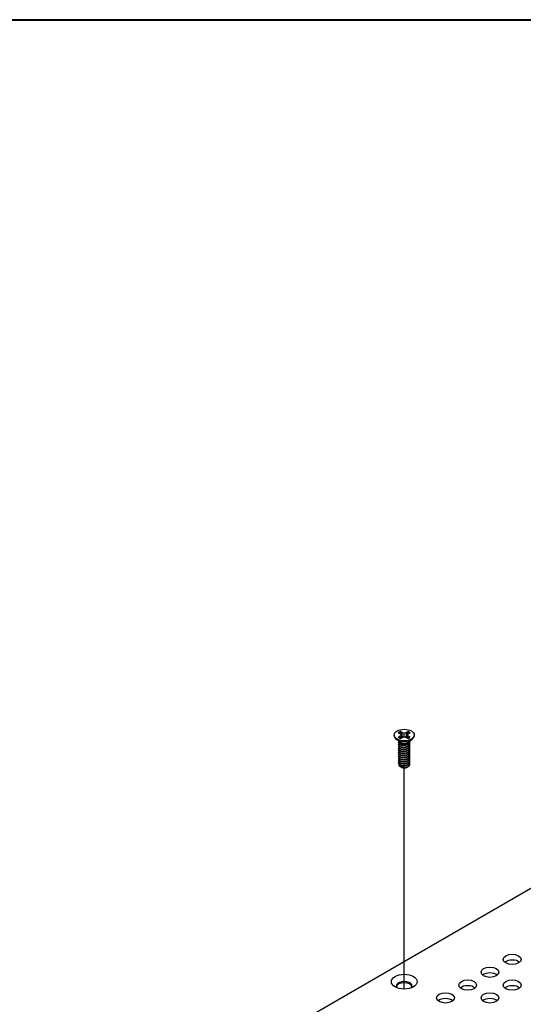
# Model space of a CAD drawing. Header units: millimetres. Extents: x 80 to 2248, y 80 to 1719.
# Tile 71 of 79: x 1462 to 1568, y 1512 to 1719. Entities that reach past the tile are written whole.
import ezdxf

# ---------------------------------------------------------------- set-up
doc = ezdxf.new("R2010")
doc.units = ezdxf.units.MM
doc.header["$LTSCALE"] = 8.333333
for name, color, linetype, lineweight in [('Border (ANSI)', 7, 'Continuous', 40), ('Tweak Trail (ANSI)', 7, 'Continuous', 25), ('Visible (ANSI)', 7, 'Continuous', 25)]:
    doc.layers.add(name, color=color, linetype=linetype, lineweight=lineweight)

# ---------------------------------------------------------------- blocks, each defined once
blk = doc.blocks.new('Borders Default Border')
at = {"layer": 'Border (ANSI)', "flags": 128}
blk.add_lwpolyline([(9.652, 9.652), (9.652, 206.248), (269.748, 206.248), (269.748, 9.652), (9.652, 9.652)], dxfattribs=at)

msp = doc.modelspace()

# ---------------------------------------------------------------- linework, layer by layer
at = {"layer": 'Tweak Trail (ANSI)'}
msp.add_line((1542.499, 1514.9024), (1542.499, 1561.378), dxfattribs=at)
at = {"layer": 'Visible (ANSI)'}
for p, q in [((1476.7407, 1482.7874), (1720.5696, 1623.5621)), ((1540.3819, 1568.3142), (1540.3819, 1568.1949)), ((1541.5636, 1566.8995), (1540.829, 1567.4437)), ((1541.2508, 1568.7904), (1541.6632, 1568.5523)), ((1541.6632, 1568.0761), (1541.2508, 1567.838)), ((1541.6632, 1568.5523), (1541.834, 1568.3142)), ((1541.834, 1568.3142), (1541.6632, 1568.0761)), ((1541.704, 1567.6111), (1541.6632, 1568.0761)), ((1542.0862, 1568.7965), (1541.6738, 1569.0346)), ((1541.6738, 1567.5937), (1542.0862, 1567.8318)), ((1541.9022, 1567.7256), (1541.834, 1568.3142)), ((1542.0472, 1568.12), (1542.0862, 1568.7965)), ((1542.4986, 1568.6979), (1542.0862, 1568.7965)), ((1542.0862, 1567.8318), (1542.4986, 1567.9305)), ((1542.911, 1568.7965), (1542.4986, 1568.6979)), ((1542.4986, 1567.9305), (1542.4986, 1568.6979)), ((1542.4986, 1567.9305), (1542.911, 1567.8318)), ((1543.3234, 1569.0346), (1542.911, 1568.7965)), ((1542.95, 1568.12), (1542.911, 1568.7965)), ((1542.911, 1567.8318), (1543.3234, 1567.5937)), ((1543.095, 1567.7256), (1543.1633, 1568.3142)), ((1543.1633, 1568.3142), (1543.3341, 1568.5523)), ((1543.3341, 1568.0761), (1543.1633, 1568.3142)), ((1543.2933, 1567.6111), (1543.3341, 1568.0761)), ((1543.3341, 1568.5523), (1543.7465, 1568.7904)), ((1543.7465, 1567.838), (1543.3341, 1568.0761)), ((1543.4336, 1566.8995), (1544.1682, 1567.4437)), ((1544.6153, 1568.3142), (1544.6153, 1568.1949)), ((1541.3133, 1566.7473), (1541.3133, 1566.8013)), ((1541.3133, 1566.3153), (1541.3133, 1566.3693)), ((1541.3133, 1565.8832), (1541.3133, 1565.9372)), ((1541.3133, 1565.4511), (1541.3133, 1565.5051)), ((1541.8278, 1566.5758), (1541.6605, 1566.6723)), ((1543.2296, 1566.6105), (1543.3368, 1566.6723)), ((1543.6839, 1566.9634), (1543.6839, 1567.0174)), ((1543.6839, 1566.5313), (1543.6839, 1566.5853)), ((1543.6839, 1566.0992), (1543.6839, 1566.1532)), ((1543.6839, 1565.6672), (1543.6839, 1565.7212)), ((1543.6839, 1565.2351), (1543.6839, 1565.2891)), ((1541.3133, 1565.0191), (1541.3133, 1565.0731)), ((1541.3133, 1564.587), (1541.3133, 1564.641)), ((1541.3133, 1564.1549), (1541.3133, 1564.209)), ((1541.3133, 1563.7229), (1541.3133, 1563.7769)), ((1541.3133, 1563.2908), (1541.3133, 1563.3448)), ((1543.6839, 1564.803), (1543.6839, 1564.857)), ((1543.6839, 1564.371), (1543.6839, 1564.425)), ((1543.6839, 1563.9389), (1543.6839, 1563.9929)), ((1543.6839, 1563.5069), (1543.6839, 1563.5609)), ((1543.6839, 1563.0748), (1543.6839, 1563.1288)), ((1541.3133, 1562.8588), (1541.3133, 1562.9128)), ((1541.3133, 1562.4267), (1541.3133, 1562.4807)), ((1541.8703, 1561.5522), (1541.6905, 1561.656)), ((1541.9411, 1561.5114), (1541.9136, 1561.5272)), ((1543.0561, 1561.5114), (1543.1261, 1561.5518)), ((1543.6839, 1562.6427), (1543.6839, 1562.6967)), ((1543.6839, 1562.2107), (1543.6839, 1562.2647))]:
    msp.add_line(p, q, dxfattribs=at)
for centre, major_axis in [((1542.4986, 1568.3142), (-2.1167, 0)), ((1565.1962, 1521.1545), (-1.8732, 0)), ((1542.4986, 1516.4667), (-2.7093, 0)), ((1560.519, 1518.4541), (-1.8732, 0)), ((1555.8418, 1515.7537), (-1.8732, 0)), ((1565.1962, 1515.7537), (-1.8732, 0)), ((1551.1646, 1513.0534), (-1.8732, 0)), ((1560.519, 1513.0534), (-1.8732, 0))]:
    msp.add_ellipse(centre, major_axis=major_axis, ratio=0.57735027, dxfattribs=at)
for centre, major_axis, start_param, end_param in [((1542.4986, 1568.1949), (2.1167, 0), 3.14159265, 6.28318531), ((1542.4986, 1568.3142), (-1.4958, 0), 5.29642922, 5.69914506), ((1542.4986, 1568.3142), (1.4958, 0), 3.7256329, 4.12834874), ((1542.4986, 1568.1957), (1.4569, 0), 2.15828086, 2.46214233), ((1542.4986, 1568.1957), (1.4569, 0), 0.67945032, 0.98331179), ((1542.4986, 1568.3142), (-1.4958, 0), 3.7256329, 4.12834874), ((1542.4986, 1568.3142), (1.4958, 0), 5.29642922, 5.69914506), ((1542.4986, 1567.1563), (-1.1853, 0), 0.11253944, 3.02905321), ((1542.4986, 1567.3201), (-1.1853, 0), 0.66197837, 2.47961428), ((1542.4986, 1561.865), (-0.8273, 0), 0.74518222, 1.24985502), ((1542.4986, 1561.8332), (-0.7885, 0), 0.78539816, 2.35619449), ((1542.4986, 1562.1573), (1.1853, 0), 4.70326985, 5.49778714), ((1565.1962, 1519.9275), (-1.8732, 0), 3.744796, 5.67998196), ((1560.519, 1517.2271), (-1.8732, 0), 3.744796, 5.67998196), ((1542.4986, 1515.5124), (1.6933, 0), 5.96691699, 9.74104627), ((1542.4986, 1515.2396), (1.6933, 0), 0.13995372, 3.00163893), ((1555.8418, 1514.5267), (-1.8732, 0), 3.744796, 5.67998196), ((1565.1962, 1514.5267), (-1.8732, 0), 3.744796, 5.67998196), ((1551.1646, 1511.8263), (-1.8732, 0), 3.744796, 5.67998196), ((1560.519, 1511.8263), (-1.8732, 0), 3.744796, 5.67998196)]:
    msp.add_ellipse(centre, major_axis=major_axis, ratio=0.57735027, start_param=start_param, end_param=end_param, dxfattribs=at)
for points, weights in [([(1541.6911, 1568.8958), (1541.6826, 1568.9643), (1541.6738, 1569.0346)], [1.01218915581, 1.01172679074, 1.01110160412]), ([(1541.6911, 1568.8958), (1541.9118, 1568.4138), (1542.0472, 1568.12)], [1.53696783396, 1.9683578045, 2.37346205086]), ([(1542.0472, 1568.12), (1542.1697, 1567.9742), (1542.2649, 1567.8746)], [2.07391766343, 2.27571812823, 2.43161931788]), ([(1542.7323, 1567.8746), (1542.8276, 1567.9742), (1542.95, 1568.12)], [2.43161931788, 2.27571812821, 2.07391766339]), ([(1542.95, 1568.12), (1543.0854, 1568.4138), (1543.3061, 1568.8958)], [2.37346205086, 1.9683578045, 1.53696783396]), ([(1543.3061, 1568.8958), (1543.3146, 1568.9643), (1543.3234, 1569.0346)], [1.01218915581, 1.01172679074, 1.01110160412]), ([(1541.3133, 1566.7473), (1541.3133, 1566.4927), (1541.6605, 1566.3181)], [0.949184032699, 0.900099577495, 1]), ([(1541.3133, 1566.3153), (1541.3133, 1566.0606), (1541.6605, 1565.886)], [0.949184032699, 0.900099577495, 1]), ([(1541.3133, 1565.8832), (1541.3133, 1565.6285), (1541.6605, 1565.4539)], [0.949184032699, 0.900099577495, 1]), ([(1541.3133, 1565.4511), (1541.3133, 1565.1965), (1541.6605, 1565.0219)], [0.949184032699, 0.900099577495, 1]), ([(1542.0825, 1566.1902), (1542.3743, 1566.1205), (1542.7015, 1566.194)], [0.949605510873, 0.900605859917, 0.99630538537]), ([(1542.0825, 1565.7581), (1542.3743, 1565.6885), (1542.7015, 1565.7619)], [0.949605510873, 0.900605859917, 0.99630538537]), ([(1542.0825, 1565.3261), (1542.3743, 1565.2564), (1542.7015, 1565.3299)], [0.949605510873, 0.900605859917, 0.99630538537]), ([(1541.3133, 1565.0191), (1541.3133, 1564.7644), (1541.6605, 1564.5898)], [0.949184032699, 0.900099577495, 1]), ([(1541.3133, 1564.587), (1541.3133, 1564.3324), (1541.6605, 1564.1577)], [0.949184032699, 0.900099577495, 1]), ([(1541.3133, 1564.1549), (1541.3133, 1563.9003), (1541.6605, 1563.7257)], [0.949184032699, 0.900099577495, 1]), ([(1541.3133, 1563.7229), (1541.3133, 1563.4682), (1541.6605, 1563.2936)], [0.949184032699, 0.900099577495, 1]), ([(1541.3133, 1563.2908), (1541.3133, 1563.0362), (1541.6605, 1562.8616)], [0.949184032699, 0.900099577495, 1]), ([(1542.0825, 1564.894), (1542.3743, 1564.8244), (1542.7015, 1564.8978)], [0.949605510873, 0.900605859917, 0.99630538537]), ([(1542.0825, 1564.4619), (1542.3743, 1564.3923), (1542.7015, 1564.4657)], [0.949605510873, 0.900605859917, 0.99630538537]), ([(1542.0825, 1564.0299), (1542.3743, 1563.9602), (1542.7015, 1564.0337)], [0.949605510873, 0.900605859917, 0.99630538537]), ([(1542.0825, 1563.5978), (1542.3743, 1563.5282), (1542.7015, 1563.6016)], [0.949605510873, 0.900605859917, 0.99630538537]), ([(1542.0825, 1563.1658), (1542.3743, 1563.0961), (1542.7015, 1563.1696)], [0.949605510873, 0.900605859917, 0.99630538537]), ([(1541.3133, 1562.8588), (1541.3133, 1562.6041), (1541.6605, 1562.4295)], [0.949184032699, 0.900099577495, 1]), ([(1541.3133, 1562.4267), (1541.3133, 1562.172), (1541.6605, 1561.9974)], [0.949184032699, 0.900099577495, 1]), ([(1542.0825, 1562.7337), (1542.3743, 1562.664), (1542.7015, 1562.7375)], [0.949605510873, 0.900605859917, 0.99630538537]), ([(1542.0825, 1562.3016), (1542.3743, 1562.232), (1542.7015, 1562.3054)], [0.949605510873, 0.900605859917, 0.99630538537]), ([(1542.0825, 1561.8696), (1542.3743, 1561.7999), (1542.7015, 1561.8734)], [0.949605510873, 0.900605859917, 0.99630538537])]:
    msp.add_rational_spline(points, weights, degree=2, dxfattribs=at)
for points, weights, knots in [([(1541.3582, 1566.9697), (1541.3559, 1566.9654), (1541.3537, 1566.9611), (1541.1765, 1566.6154), (1541.6605, 1566.3721)], [0.996214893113, 0.998079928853, 1, 0.866025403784, 1], [0.7706840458, 0.7706840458, 0.7706840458, 0.7708333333, 0.7708333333, 0.78125, 0.78125, 0.78125]), ([(1541.3707, 1566.5592), (1541.3615, 1566.5442), (1541.3537, 1566.529), (1541.1765, 1566.1834), (1541.6605, 1565.94)], [0.98715818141, 0.993237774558, 1, 0.866025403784, 1], [0.7078075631, 0.7078075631, 0.7078075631, 0.7083333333, 0.7083333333, 0.71875, 0.71875, 0.71875]), ([(1541.3707, 1566.1271), (1541.3615, 1566.1122), (1541.3537, 1566.097), (1541.1765, 1565.7513), (1541.6605, 1565.5079)], [0.98715818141, 0.993237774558, 1, 0.866025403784, 1], [0.6453075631, 0.6453075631, 0.6453075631, 0.6458333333, 0.6458333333, 0.65625, 0.65625, 0.65625]), ([(1541.3707, 1565.695), (1541.3615, 1565.6801), (1541.3537, 1565.6649), (1541.1765, 1565.3193), (1541.6605, 1565.0759)], [0.987158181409, 0.993237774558, 1, 0.866025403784, 1], [0.5828075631, 0.5828075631, 0.5828075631, 0.5833333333, 0.5833333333, 0.59375, 0.59375, 0.59375]), ([(1541.3707, 1565.263), (1541.3615, 1565.248), (1541.3537, 1565.2328), (1541.1765, 1564.8872), (1541.6605, 1564.6438)], [0.98715818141, 0.993237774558, 1, 0.866025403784, 1], [0.5203075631, 0.5203075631, 0.5203075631, 0.5208333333, 0.5208333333, 0.53125, 0.53125, 0.53125]), ([(1541.6605, 1566.3721), (1542.1444, 1566.1287), (1542.8054, 1566.267), (1543.4664, 1566.4052), (1543.6436, 1566.8229), (1543.6974, 1566.9497), (1543.6796, 1567.0818)], [1, 0.866025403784, 1, 0.866025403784, 1, 0.955116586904, 0.940306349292], [0.78125, 0.78125, 0.78125, 0.7916666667, 0.7916666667, 0.8020833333, 0.8020833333, 0.8055730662, 0.8055730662, 0.8055730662]), ([(1541.6605, 1566.3181), (1542.1444, 1566.0747), (1542.8054, 1566.2129), (1543.4664, 1566.3512), (1543.6436, 1566.7689), (1543.6839, 1566.8641), (1543.6839, 1566.9634)], [1, 0.866025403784, 1, 0.866025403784, 1, 0.965925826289, 0.949184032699], [0.71875, 0.71875, 0.71875, 0.7291666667, 0.7291666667, 0.7395833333, 0.7395833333, 0.7422326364, 0.7422326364, 0.7422326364]), ([(1541.6605, 1565.94), (1542.1444, 1565.6966), (1542.8054, 1565.8349), (1543.4664, 1565.9732), (1543.6436, 1566.3908), (1543.7244, 1566.5814), (1543.6461, 1566.7749)], [1, 0.866025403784, 1, 0.866025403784, 1, 0.934058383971, 0.933029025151], [0.71875, 0.71875, 0.71875, 0.7291666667, 0.7291666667, 0.7395833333, 0.7395833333, 0.7447103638, 0.7447103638, 0.7447103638]), ([(1541.6605, 1565.886), (1542.1444, 1565.6426), (1542.8054, 1565.7809), (1543.4664, 1565.9191), (1543.6436, 1566.3368), (1543.6839, 1566.432), (1543.6839, 1566.5313)], [1, 0.866025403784, 1, 0.866025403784, 1, 0.965925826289, 0.949184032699], [0.65625, 0.65625, 0.65625, 0.6666666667, 0.6666666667, 0.6770833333, 0.6770833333, 0.6797326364, 0.6797326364, 0.6797326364]), ([(1541.6605, 1565.5079), (1542.1444, 1565.2646), (1542.8054, 1565.4028), (1543.4664, 1565.5411), (1543.6436, 1565.9587), (1543.7244, 1566.1493), (1543.6461, 1566.3429)], [1, 0.866025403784, 1, 0.866025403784, 1, 0.934058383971, 0.933029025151], [0.65625, 0.65625, 0.65625, 0.6666666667, 0.6666666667, 0.6770833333, 0.6770833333, 0.6822103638, 0.6822103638, 0.6822103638]), ([(1541.6605, 1565.4539), (1542.1444, 1565.2105), (1542.8054, 1565.3488), (1543.4664, 1565.4871), (1543.6436, 1565.9047), (1543.6839, 1566), (1543.6839, 1566.0992)], [1, 0.866025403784, 1, 0.866025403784, 1, 0.965925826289, 0.949184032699], [0.59375, 0.59375, 0.59375, 0.6041666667, 0.6041666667, 0.6145833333, 0.6145833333, 0.6172326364, 0.6172326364, 0.6172326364]), ([(1541.6605, 1565.0759), (1542.1444, 1564.8325), (1542.8054, 1564.9708), (1543.4664, 1565.109), (1543.6436, 1565.5267), (1543.7244, 1565.7173), (1543.6461, 1565.9108)], [1, 0.866025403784, 1, 0.866025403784, 1, 0.934058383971, 0.933029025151], [0.59375, 0.59375, 0.59375, 0.6041666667, 0.6041666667, 0.6145833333, 0.6145833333, 0.6197103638, 0.6197103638, 0.6197103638]), ([(1541.6605, 1565.0219), (1542.1444, 1564.7785), (1542.8054, 1564.9168), (1543.4664, 1565.055), (1543.6436, 1565.4727), (1543.6839, 1565.5679), (1543.6839, 1565.6672)], [1, 0.866025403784, 1, 0.866025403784, 1, 0.965925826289, 0.949184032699], [0.53125, 0.53125, 0.53125, 0.5416666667, 0.5416666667, 0.5520833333, 0.5520833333, 0.5547326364, 0.5547326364, 0.5547326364]), ([(1541.6605, 1564.6438), (1542.1444, 1564.4004), (1542.8054, 1564.5387), (1543.4664, 1564.677), (1543.6436, 1565.0946), (1543.7244, 1565.2852), (1543.6461, 1565.4787)], [1, 0.866025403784, 1, 0.866025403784, 1, 0.934058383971, 0.933029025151], [0.53125, 0.53125, 0.53125, 0.5416666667, 0.5416666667, 0.5520833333, 0.5520833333, 0.5572103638, 0.5572103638, 0.5572103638]), ([(1541.6605, 1564.5898), (1542.1444, 1564.3464), (1542.8054, 1564.4847), (1543.4664, 1564.623), (1543.6436, 1565.0406), (1543.6839, 1565.1358), (1543.6839, 1565.2351)], [1, 0.866025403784, 1, 0.866025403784, 1, 0.965925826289, 0.949184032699], [0.46875, 0.46875, 0.46875, 0.4791666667, 0.4791666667, 0.4895833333, 0.4895833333, 0.4922326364, 0.4922326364, 0.4922326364]), ([(1541.3707, 1564.8309), (1541.3615, 1564.816), (1541.3537, 1564.8008), (1541.1765, 1564.4551), (1541.6605, 1564.2117)], [0.987158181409, 0.993237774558, 1, 0.866025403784, 1], [0.4578075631, 0.4578075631, 0.4578075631, 0.4583333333, 0.4583333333, 0.46875, 0.46875, 0.46875]), ([(1541.3707, 1564.3988), (1541.3615, 1564.3839), (1541.3537, 1564.3687), (1541.1765, 1564.0231), (1541.6605, 1563.7797)], [0.987158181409, 0.993237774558, 1, 0.866025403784, 1], [0.3953075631, 0.3953075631, 0.3953075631, 0.3958333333, 0.3958333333, 0.40625, 0.40625, 0.40625]), ([(1541.3707, 1563.9668), (1541.3615, 1563.9519), (1541.3537, 1563.9366), (1541.1765, 1563.591), (1541.6605, 1563.3476)], [0.987158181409, 0.993237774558, 1, 0.866025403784, 1], [0.3328075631, 0.3328075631, 0.3328075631, 0.3333333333, 0.3333333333, 0.34375, 0.34375, 0.34375]), ([(1541.3707, 1563.5347), (1541.3615, 1563.5198), (1541.3537, 1563.5046), (1541.1765, 1563.1589), (1541.6605, 1562.9156)], [0.987158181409, 0.993237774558, 1, 0.866025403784, 1], [0.2703075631, 0.2703075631, 0.2703075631, 0.2708333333, 0.2708333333, 0.28125, 0.28125, 0.28125]), ([(1541.3707, 1563.1027), (1541.3615, 1563.0877), (1541.3537, 1563.0725), (1541.1765, 1562.7269), (1541.6605, 1562.4835)], [0.98715818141, 0.993237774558, 1, 0.866025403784, 1], [0.2078075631, 0.2078075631, 0.2078075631, 0.2083333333, 0.2083333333, 0.21875, 0.21875, 0.21875]), ([(1541.6605, 1564.2117), (1542.1444, 1563.9684), (1542.8054, 1564.1066), (1543.4664, 1564.2449), (1543.6436, 1564.6626), (1543.7244, 1564.8532), (1543.6461, 1565.0467)], [1, 0.866025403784, 1, 0.866025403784, 1, 0.934058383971, 0.933029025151], [0.46875, 0.46875, 0.46875, 0.4791666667, 0.4791666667, 0.4895833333, 0.4895833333, 0.4947103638, 0.4947103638, 0.4947103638]), ([(1541.6605, 1564.1577), (1542.1444, 1563.9144), (1542.8054, 1564.0526), (1543.4664, 1564.1909), (1543.6436, 1564.6085), (1543.6839, 1564.7038), (1543.6839, 1564.803)], [1, 0.866025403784, 1, 0.866025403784, 1, 0.965925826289, 0.949184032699], [0.40625, 0.40625, 0.40625, 0.4166666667, 0.4166666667, 0.4270833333, 0.4270833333, 0.4297326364, 0.4297326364, 0.4297326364]), ([(1541.6605, 1563.7797), (1542.1444, 1563.5363), (1542.8054, 1563.6746), (1543.4664, 1563.8128), (1543.6436, 1564.2305), (1543.7244, 1564.4211), (1543.6461, 1564.6146)], [1, 0.866025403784, 1, 0.866025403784, 1, 0.934058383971, 0.933029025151], [0.40625, 0.40625, 0.40625, 0.4166666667, 0.4166666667, 0.4270833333, 0.4270833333, 0.4322103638, 0.4322103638, 0.4322103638]), ([(1541.6605, 1563.7257), (1542.1444, 1563.4823), (1542.8054, 1563.6206), (1543.4664, 1563.7588), (1543.6436, 1564.1765), (1543.6839, 1564.2717), (1543.6839, 1564.371)], [1, 0.866025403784, 1, 0.866025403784, 1, 0.965925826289, 0.949184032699], [0.34375, 0.34375, 0.34375, 0.3541666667, 0.3541666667, 0.3645833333, 0.3645833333, 0.3672326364, 0.3672326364, 0.3672326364]), ([(1541.6605, 1563.3476), (1542.1444, 1563.1042), (1542.8054, 1563.2425), (1543.4664, 1563.3808), (1543.6436, 1563.7984), (1543.7244, 1563.989), (1543.6461, 1564.1825)], [1, 0.866025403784, 1, 0.866025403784, 1, 0.934058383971, 0.933029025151], [0.34375, 0.34375, 0.34375, 0.3541666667, 0.3541666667, 0.3645833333, 0.3645833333, 0.3697103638, 0.3697103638, 0.3697103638]), ([(1541.6605, 1563.2936), (1542.1444, 1563.0502), (1542.8054, 1563.1885), (1543.4664, 1563.3268), (1543.6436, 1563.7444), (1543.6839, 1563.8397), (1543.6839, 1563.9389)], [1, 0.866025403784, 1, 0.866025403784, 1, 0.965925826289, 0.949184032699], [0.28125, 0.28125, 0.28125, 0.2916666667, 0.2916666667, 0.3020833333, 0.3020833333, 0.3047326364, 0.3047326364, 0.3047326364]), ([(1541.6605, 1562.9156), (1542.1444, 1562.6722), (1542.8054, 1562.8104), (1543.4664, 1562.9487), (1543.6436, 1563.3664), (1543.7244, 1563.557), (1543.6461, 1563.7505)], [1, 0.866025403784, 1, 0.866025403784, 1, 0.934058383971, 0.933029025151], [0.28125, 0.28125, 0.28125, 0.2916666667, 0.2916666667, 0.3020833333, 0.3020833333, 0.3072103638, 0.3072103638, 0.3072103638]), ([(1541.6605, 1562.8616), (1542.1444, 1562.6182), (1542.8054, 1562.7564), (1543.4664, 1562.8947), (1543.6436, 1563.3124), (1543.6839, 1563.4076), (1543.6839, 1563.5069)], [1, 0.866025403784, 1, 0.866025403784, 1, 0.965925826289, 0.949184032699], [0.21875, 0.21875, 0.21875, 0.2291666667, 0.2291666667, 0.2395833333, 0.2395833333, 0.2422326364, 0.2422326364, 0.2422326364]), ([(1541.6605, 1562.4835), (1542.1444, 1562.2401), (1542.8054, 1562.3784), (1543.4664, 1562.5167), (1543.6436, 1562.9343), (1543.7244, 1563.1249), (1543.6461, 1563.3184)], [1, 0.866025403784, 1, 0.866025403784, 1, 0.934058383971, 0.933029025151], [0.21875, 0.21875, 0.21875, 0.2291666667, 0.2291666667, 0.2395833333, 0.2395833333, 0.2447103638, 0.2447103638, 0.2447103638]), ([(1541.3707, 1562.6706), (1541.3615, 1562.6557), (1541.3537, 1562.6405), (1541.1765, 1562.2948), (1541.6605, 1562.0514)], [0.987158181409, 0.993237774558, 1, 0.866025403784, 1], [0.1453075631, 0.1453075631, 0.1453075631, 0.1458333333, 0.1458333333, 0.15625, 0.15625, 0.15625]), ([(1541.6605, 1562.4295), (1542.1444, 1562.1861), (1542.8054, 1562.3244), (1543.4664, 1562.4626), (1543.6436, 1562.8803), (1543.6839, 1562.9755), (1543.6839, 1563.0748)], [1, 0.866025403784, 1, 0.866025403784, 1, 0.965925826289, 0.949184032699], [0.15625, 0.15625, 0.15625, 0.1666666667, 0.1666666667, 0.1770833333, 0.1770833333, 0.1797326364, 0.1797326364, 0.1797326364]), ([(1541.6605, 1562.0514), (1542.1444, 1561.8081), (1542.8054, 1561.9463), (1543.4664, 1562.0846), (1543.6436, 1562.5022), (1543.7244, 1562.6928), (1543.6461, 1562.8864)], [1, 0.866025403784, 1, 0.866025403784, 1, 0.934058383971, 0.933029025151], [0.15625, 0.15625, 0.15625, 0.1666666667, 0.1666666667, 0.1770833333, 0.1770833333, 0.1822103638, 0.1822103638, 0.1822103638]), ([(1541.6605, 1561.9974), (1542.1444, 1561.754), (1542.8054, 1561.8923), (1543.4664, 1562.0306), (1543.6436, 1562.4482), (1543.6839, 1562.5435), (1543.6839, 1562.6427)], [1, 0.866025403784, 1, 0.866025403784, 1, 0.965925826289, 0.949184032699], [0.09375, 0.09375, 0.09375, 0.1041666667, 0.1041666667, 0.1145833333, 0.1145833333, 0.1172326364, 0.1172326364, 0.1172326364]), ([(1542.2376, 1561.4117), (1542.4731, 1561.3881), (1542.7127, 1561.4439), (1542.7874, 1561.4612), (1542.8571, 1561.4869)], [0.933829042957, 0.925617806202, 1, 0.975565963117, 0.960044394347], [0.03588337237, 0.03588337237, 0.03588337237, 0.04166666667, 0.04166666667, 0.0435664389, 0.0435664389, 0.0435664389]), ([(1542.4878, 1561.473), (1542.6494, 1561.4816), (1542.8054, 1561.5143), (1543.4664, 1561.6525), (1543.6436, 1562.0702), (1543.7244, 1562.2608), (1543.6461, 1562.4543)], [0.948065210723, 0.96476686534, 1, 0.866025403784, 1, 0.934058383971, 0.933029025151], [0.1014272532, 0.1014272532, 0.1014272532, 0.1041666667, 0.1041666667, 0.1145833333, 0.1145833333, 0.1197103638, 0.1197103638, 0.1197103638]), ([(1543.3368, 1561.6734), (1543.5614, 1561.8223), (1543.6436, 1562.0162), (1543.6839, 1562.1114), (1543.6839, 1562.2107)], [0.933012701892, 0.933012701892, 1, 0.965925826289, 0.949184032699], [0.046875, 0.046875, 0.046875, 0.05208333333, 0.05208333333, 0.05473263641, 0.05473263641, 0.05473263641])]:
    msp.add_rational_spline(points, weights, degree=2, knots=knots, dxfattribs=at)
for points, knots in [([(1543.2296, 1566.6105), (1543.1398, 1566.5586), (1543.0366, 1566.5162), (1542.8291, 1566.4587), (1542.7028, 1566.4338), (1542.4225, 1566.4214), (1542.2937, 1566.4303), (1542.0628, 1566.4746), (1541.9613, 1566.5076), (1541.8584, 1566.5587), (1541.8428, 1566.5671), (1541.8278, 1566.5757)], [-0.529903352, -0.529903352, -0.529903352, -0.529903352, -0.438646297, -0.438646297, -0.360774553, -0.360774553, -0.293383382, -0.293383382, -0.230894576, -0.230894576, -0.219299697, -0.219299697, -0.219299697, -0.219299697]), ([(1541.6905, 1561.656), (1541.6013, 1561.7075), (1541.5469, 1561.7565), (1541.4661, 1561.845), (1541.4349, 1561.8956), (1541.391, 1562.0208), (1541.3912, 1562.0959), (1541.4177, 1562.171), (1541.4183, 1562.1728), (1541.419, 1562.1746)], [-0.327507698, -0.327507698, -0.327507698, -0.327507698, -0.298679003, -0.298679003, -0.265137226, -0.265137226, -0.218249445, -0.218249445, -0.217118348, -0.217118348, -0.217118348, -0.217118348]), ([(1542.4878, 1561.473), (1542.3359, 1561.4721), (1542.1886, 1561.4878), (1542.0521, 1561.5192), (1541.9839, 1561.5349), (1541.9195, 1561.5542), (1541.859, 1561.577), (1541.7984, 1561.5999), (1541.7414, 1561.6267), (1541.6905, 1561.656)], [0, 0, 0, 0, 0.00054045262, 0.00054045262, 0.00054045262, 0.00081067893, 0.00081067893, 0.00081067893, 0.00108090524, 0.00108090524, 0.00108090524, 0.00108090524]), ([(1541.8703, 1561.5522), (1541.8952, 1561.5379), (1541.9439, 1561.5119), (1542.0804, 1561.4707), (1542.1432, 1561.4576), (1542.3166, 1561.4351), (1542.4326, 1561.4323), (1542.7143, 1561.4527), (1542.856, 1561.4831), (1543.0986, 1561.555), (1543.2243, 1561.6085), (1543.3368, 1561.6734)], [-0.169469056, -0.169469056, -0.169469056, -0.169469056, -0.142100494, -0.142100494, -0.122546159, -0.122546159, -0.091769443, -0.091769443, -0.050399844, -0.050399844, 0, 0, 0, 0]), ([(1543.2134, 1561.6093), (1543.1703, 1561.5768), (1543.1217, 1561.5472), (1542.9739, 1561.4744), (1542.8666, 1561.4392), (1542.6422, 1561.3964), (1542.5503, 1561.3917), (1542.3964, 1561.3912), (1542.3149, 1561.3981), (1542.2376, 1561.4117)], [-0.0971018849, -0.0971018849, -0.0971018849, -0.0971018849, -0.0821352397, -0.0821352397, -0.0557038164, -0.0557038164, -0.030124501, -0.030124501, 0, 0, 0, 0])]:
    msp.add_open_spline(points, degree=3, knots=knots, dxfattribs=at)

# ---------------------------------------------------------------- block references
at = {"xscale": 8.333333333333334, "yscale": 8.333333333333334, "zscale": 8.333333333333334}
msp.add_blockref('Borders Default Border', (0, 0), dxfattribs=at)

doc.saveas('drawing.dxf')
